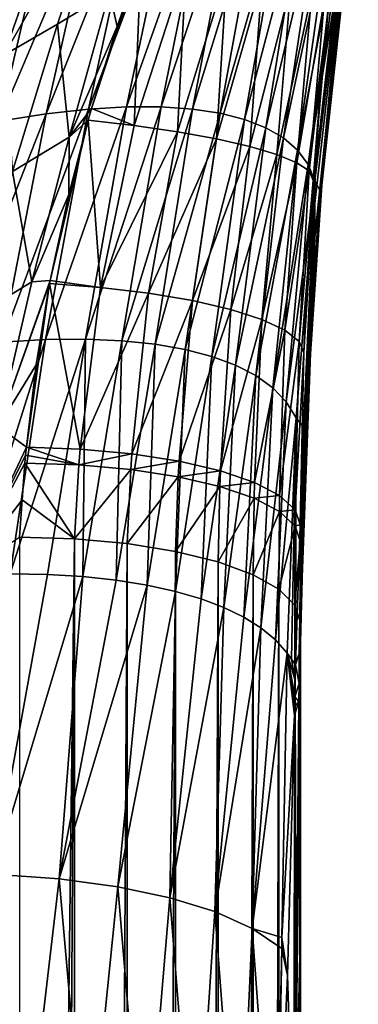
# Model space of a CAD drawing. Header units: metres. Extents: x -24 to 24, y -256 to 25.
# Tile 234 of 256: x 13.2 to 15.97, y -36.61 to -28.54. Entities that reach past the tile are written whole.
import ezdxf

# ---------------------------------------------------------------- set-up
doc = ezdxf.new("R2010")
doc.units = ezdxf.units.M
doc.layers.add('solid_DOMO_KURZ_SW0002', color=7, linetype='CONTINUOUS')

msp = doc.modelspace()

# ---------------------------------------------------------------- linework, layer by layer
at = {"layer": 'solid_DOMO_KURZ_SW0002'}
for points in [[(15.663651, -29.102755, 110.39447), (15.620671, -29.77413, 106.313698), (15.973425, -26.681051, 105.339165)], [(15.973296, -26.892738, 99.018066), (15.973425, -26.681051, 105.339165), (15.620671, -29.77413, 106.313698)], [(15.729502, -28.425167, 110.314873), (15.663651, -29.102755, 110.39447), (15.973425, -26.681051, 105.339165)], [(15.973296, -26.892738, 99.018066), (15.618294, -30.320919, 93.696793), (15.974493, -27.105139, 92.683571)], [(15.973296, -26.892738, 99.018066), (15.618719, -30.047113, 100.011688), (15.618294, -30.320919, 93.696793)], [(15.973296, -26.892738, 99.018066), (15.620671, -29.77413, 106.313698), (15.618719, -30.047113, 100.011688)], [(15.974493, -27.105139, 92.683571), (15.618294, -30.320919, 93.696793), (15.883802, -27.986761, 86.699066)], [(13.069028, -28.830837, 112.875786), (13.50995, -28.575216, 112.729675), (13.906211, -27.368437, 112.60257)], [(13.501295, -27.604366, 112.778107), (13.069028, -28.830837, 112.875786), (13.906211, -27.368437, 112.60257)], [(13.415183, -29.310951, 77.369209), (13.82725, -27.496456, 75.930573), (14.165113, -27.436039, 76.760521)], [(13.762165, -29.272196, 78.129776), (13.415183, -29.310951, 77.369209), (14.165113, -27.436039, 76.760521)], [(13.906211, -27.368437, 112.60257), (13.50995, -28.575216, 112.729675), (13.936904, -28.315283, 112.578659)], [(13.762165, -29.272196, 78.129776), (14.165113, -27.436039, 76.760521), (14.467843, -27.398216, 77.594536)], [(14.076101, -29.253597, 78.894958), (13.762165, -29.272196, 78.129776), (14.467843, -27.398216, 77.594536)], [(14.076101, -29.253597, 78.894958), (14.467843, -27.398216, 77.594536), (14.738413, -27.381641, 78.433907)], [(14.35966, -29.253883, 79.665977), (14.076101, -29.253597, 78.894958), (14.738413, -27.381641, 78.433907)], [(14.35966, -29.253883, 79.665977), (14.738413, -27.381641, 78.433907), (14.978955, -27.385122, 79.280182)], [(14.614726, -29.271917, 80.444275), (14.35966, -29.253883, 79.665977), (14.978955, -27.385122, 79.280182)], [(14.614726, -29.271917, 80.444275), (14.978955, -27.385122, 79.280182), (15.19072, -27.40777, 80.134949)], [(14.842355, -29.306852, 81.231308), (14.614726, -29.271917, 80.444275), (15.19072, -27.40777, 80.134949)], [(14.842355, -29.306852, 81.231308), (15.19072, -27.40777, 80.134949), (15.374146, -27.449072, 80.999695)], [(13.031764, -29.371094, 76.61248), (13.450484, -27.580769, 75.103882), (13.82725, -27.496456, 75.930573)], [(13.415183, -29.310951, 77.369209), (13.031764, -29.371094, 76.61248), (13.82725, -27.496456, 75.930573)], [(15.042839, -29.358187, 82.028435), (14.842355, -29.306852, 81.231308), (15.374146, -27.449072, 80.999695)], [(15.042839, -29.358187, 82.028435), (15.374146, -27.449072, 80.999695), (15.529058, -27.508816, 81.875755)], [(15.215892, -29.425705, 82.836845), (15.042839, -29.358187, 82.028435), (15.529058, -27.508816, 81.875755)], [(15.215892, -29.425705, 82.836845), (15.529058, -27.508816, 81.875755), (15.654857, -27.587027, 82.764267)], [(12.607859, -29.453661, 75.859451), (13.030319, -27.69006, 74.280388), (13.450484, -27.580769, 75.103882)], [(13.031764, -29.371094, 76.61248), (12.607859, -29.453661, 75.859451), (13.450484, -27.580769, 75.103882)], [(15.360842, -29.509413, 83.657539), (15.215892, -29.425705, 82.836845), (15.654857, -27.587027, 82.764267)], [(15.360842, -29.509413, 83.657539), (15.654857, -27.587027, 82.764267), (15.750728, -27.683886, 83.66613)], [(12.611904, -29.085352, 113.018166), (13.069028, -28.830837, 112.875786), (13.501295, -27.604366, 112.778107)], [(13.077944, -27.843172, 112.949379), (12.611904, -29.085352, 113.018166), (13.501295, -27.604366, 112.778107)], [(15.476829, -29.609467, 84.491302), (15.360842, -29.509413, 83.657539), (15.750728, -27.683886, 83.66613)], [(15.476829, -29.609467, 84.491302), (15.750728, -27.683886, 83.66613), (15.815845, -27.799654, 84.581955)], [(15.562998, -29.726112, 85.338638), (15.476829, -29.609467, 84.491302), (15.815845, -27.799654, 84.581955)], [(15.562998, -29.726112, 85.338638), (15.815845, -27.799654, 84.581955), (15.849254, -27.936859, 85.512848)], [(15.6187, -29.859615, 86.199768), (15.562998, -29.726112, 85.338638), (15.849254, -27.936859, 85.512848)], [(15.618294, -30.320919, 93.696793), (15.674984, -29.895096, 87.33802), (15.883802, -27.986761, 86.699066)], [(15.66319, -29.94356, 87.072037), (15.6187, -29.859615, 86.199768), (15.849254, -27.936859, 85.512848)], [(15.877647, -28.012825, 86.523544), (15.66319, -29.94356, 87.072037), (15.849254, -27.936859, 85.512848)], [(15.883802, -27.986761, 86.699066), (15.66319, -29.94356, 87.072037), (15.877647, -28.012825, 86.523544)], [(15.674984, -29.895096, 87.33802), (15.66319, -29.94356, 87.072037), (15.883802, -27.986761, 86.699066)], [(13.789071, -29.266981, 112.711121), (14.195414, -28.034601, 112.474548), (13.998776, -28.595594, 112.581223)], [(14.138922, -29.408096, 112.625496), (14.195414, -28.034601, 112.474548), (13.789071, -29.266981, 112.711121)], [(13.998776, -28.595594, 112.581223), (14.195414, -28.034601, 112.474548), (13.936904, -28.315283, 112.578659)], [(14.138922, -29.408096, 112.625496), (14.564315, -28.09095, 112.312057), (14.195414, -28.034601, 112.474548)], [(14.138922, -29.408096, 112.625496), (14.492442, -29.459488, 112.457794), (14.564315, -28.09095, 112.312057)], [(14.492442, -29.459488, 112.457794), (14.898426, -28.148861, 112.086456), (14.564315, -28.09095, 112.312057)], [(14.492442, -29.459488, 112.457794), (14.811152, -29.517427, 112.232391), (14.898426, -28.148861, 112.086456)], [(14.811152, -29.517427, 112.232391), (15.186908, -28.207552, 111.805), (14.898426, -28.148861, 112.086456)], [(14.811152, -29.517427, 112.232391), (15.085666, -29.580212, 111.955917), (15.186908, -28.207552, 111.805)], [(15.085666, -29.580212, 111.955917), (15.420712, -28.265186, 111.476532), (15.186908, -28.207552, 111.805)], [(13.50995, -28.575216, 112.729675), (13.604159, -29.502119, 112.781143), (13.936904, -28.315283, 112.578659)], [(13.998776, -28.595594, 112.581223), (13.936904, -28.315283, 112.578659), (13.604159, -29.502119, 112.781143)], [(15.085666, -29.580212, 111.955917), (15.307903, -29.64599, 111.636505), (15.420712, -28.265186, 111.476532)], [(15.307903, -29.64599, 111.636505), (15.592509, -28.319956, 111.111336), (15.420712, -28.265186, 111.476532)], [(15.307903, -29.64599, 111.636505), (15.471322, -29.71283, 111.283562), (15.592509, -28.319956, 111.111336)], [(15.471322, -29.71283, 111.283562), (15.696911, -28.370142, 110.720871), (15.592509, -28.319956, 111.111336)], [(15.471322, -29.71283, 111.283562), (15.57111, -29.778759, 110.907486), (15.696911, -28.370142, 110.720871)], [(15.57111, -29.778759, 110.907486), (15.729502, -28.425167, 110.314873), (15.696911, -28.370142, 110.720871)], [(15.57111, -29.778759, 110.907486), (15.60323, -29.858727, 110.505707), (15.729502, -28.425167, 110.314873)], [(15.729502, -28.425167, 110.314873), (15.60323, -29.858727, 110.505707), (15.663651, -29.102755, 110.39447)], [(13.069028, -28.830837, 112.875786), (13.139606, -29.785246, 112.909683), (13.50995, -28.575216, 112.729675)], [(13.50995, -28.575216, 112.729675), (13.139606, -29.785246, 112.909683), (13.604159, -29.502119, 112.781143)], [(13.789071, -29.266981, 112.711121), (13.998776, -28.595594, 112.581223), (13.604159, -29.502119, 112.781143)], [(15.663651, -29.102755, 110.39447), (15.60323, -29.858727, 110.505707), (15.620671, -29.77413, 106.313698)], [(13.05348, -31.183363, 78.764587), (13.415183, -29.310951, 77.369209), (13.762165, -29.272196, 78.129776)], [(13.411583, -31.161921, 79.459595), (13.05348, -31.183363, 78.764587), (13.762165, -29.272196, 78.129776)], [(13.411583, -31.161921, 79.459595), (13.762165, -29.272196, 78.129776), (14.076101, -29.253597, 78.894958)], [(13.738783, -31.158274, 80.159775), (13.411583, -31.161921, 79.459595), (14.076101, -29.253597, 78.894958)], [(13.761389, -29.36348, 112.73027), (13.789071, -29.266981, 112.711121), (13.604159, -29.502119, 112.781143)], [(13.738783, -31.158274, 80.159775), (14.076101, -29.253597, 78.894958), (14.35966, -29.253883, 79.665977)], [(14.037449, -31.17123, 80.86628), (13.738783, -31.158274, 80.159775), (14.35966, -29.253883, 79.665977)], [(14.138922, -29.408096, 112.625496), (13.789071, -29.266981, 112.711121), (13.761389, -29.36348, 112.73027)], [(14.037449, -31.17123, 80.86628), (14.35966, -29.253883, 79.665977), (14.614726, -29.271917, 80.444275)], [(14.309231, -31.19972, 81.580429), (14.037449, -31.17123, 80.86628), (14.614726, -29.271917, 80.444275)], [(14.309231, -31.19972, 81.580429), (14.614726, -29.271917, 80.444275), (14.842355, -29.306852, 81.231308)], [(12.661447, -31.223761, 78.074005), (13.031764, -29.371094, 76.61248), (13.415183, -29.310951, 77.369209)], [(13.05348, -31.183363, 78.764587), (12.661447, -31.223761, 78.074005), (13.415183, -29.310951, 77.369209)], [(13.448845, -30.67667, 113.012482), (13.761389, -29.36348, 112.73027), (13.601528, -29.971348, 112.85527)], [(13.860868, -30.734024, 112.945), (13.761389, -29.36348, 112.73027), (13.448845, -30.67667, 113.012482)], [(13.601528, -29.971348, 112.85527), (13.761389, -29.36348, 112.73027), (13.604159, -29.502119, 112.781143)], [(13.860868, -30.734024, 112.945), (14.138922, -29.408096, 112.625496), (13.761389, -29.36348, 112.73027)], [(14.555004, -31.242945, 82.303574), (14.309231, -31.19972, 81.580429), (14.842355, -29.306852, 81.231308)], [(14.555004, -31.242945, 82.303574), (14.842355, -29.306852, 81.231308), (15.042839, -29.358187, 82.028435)], [(14.774937, -31.300421, 83.036911), (14.555004, -31.242945, 82.303574), (15.042839, -29.358187, 82.028435)], [(14.774937, -31.300421, 83.036911), (15.042839, -29.358187, 82.028435), (15.215892, -29.425705, 82.836845)], [(13.860868, -30.734024, 112.945), (14.492442, -29.459488, 112.457794), (14.138922, -29.408096, 112.625496)], [(14.968655, -31.371933, 83.781502), (14.774937, -31.300421, 83.036911), (15.215892, -29.425705, 82.836845)], [(14.968655, -31.371933, 83.781502), (15.215892, -29.425705, 82.836845), (15.360842, -29.509413, 83.657539)], [(13.139606, -29.785246, 112.909683), (13.298803, -30.689356, 113.030434), (13.604159, -29.502119, 112.781143)], [(13.601528, -29.971348, 112.85527), (13.604159, -29.502119, 112.781143), (13.298803, -30.689356, 113.030434)], [(13.860868, -30.734024, 112.945), (14.256266, -30.781025, 112.797714), (14.492442, -29.459488, 112.457794)], [(14.256266, -30.781025, 112.797714), (14.811152, -29.517427, 112.232391), (14.492442, -29.459488, 112.457794)], [(14.256266, -30.781025, 112.797714), (14.616652, -30.841866, 112.581703), (14.811152, -29.517427, 112.232391)], [(14.616652, -30.841866, 112.581703), (15.085666, -29.580212, 111.955917), (14.811152, -29.517427, 112.232391)], [(15.135437, -31.457476, 84.538231), (14.968655, -31.371933, 83.781502), (15.360842, -29.509413, 83.657539)], [(15.135437, -31.457476, 84.538231), (15.360842, -29.509413, 83.657539), (15.476829, -29.609467, 84.491302)], [(14.616652, -30.841866, 112.581703), (14.929746, -30.914469, 112.304321), (15.085666, -29.580212, 111.955917)], [(14.929746, -30.914469, 112.304321), (15.307903, -29.64599, 111.636505), (15.085666, -29.580212, 111.955917)], [(15.274397, -31.557188, 85.307739), (15.135437, -31.457476, 84.538231), (15.476829, -29.609467, 84.491302)], [(15.274397, -31.557188, 85.307739), (15.476829, -29.609467, 84.491302), (15.562998, -29.726112, 85.338638)], [(14.929746, -30.914469, 112.304321), (15.184882, -30.996363, 111.975021), (15.307903, -29.64599, 111.636505)], [(15.184882, -30.996363, 111.975021), (15.471322, -29.71283, 111.283562), (15.307903, -29.64599, 111.636505)], [(15.184882, -30.996363, 111.975021), (15.373366, -31.084757, 111.605019), (15.471322, -29.71283, 111.283562)], [(15.384675, -31.671301, 86.090454), (15.274397, -31.557188, 85.307739), (15.562998, -29.726112, 85.338638)], [(15.373366, -31.084757, 111.605019), (15.57111, -29.778759, 110.907486), (15.471322, -29.71283, 111.283562)], [(15.373366, -31.084757, 111.605019), (15.488778, -31.17664, 111.206932), (15.57111, -29.778759, 110.907486)], [(15.384675, -31.671301, 86.090454), (15.562998, -29.726112, 85.338638), (15.6187, -29.859615, 86.199768)], [(15.488778, -31.17664, 111.206932), (15.60323, -29.858727, 110.505707), (15.57111, -29.778759, 110.907486)], [(15.499066, -32.677006, 111.153397), (15.497682, -32.881741, 107.301437), (15.620671, -29.77413, 106.313698)], [(15.618719, -30.047113, 100.011688), (15.620671, -29.77413, 106.313698), (15.497682, -32.881741, 107.301437)], [(15.527311, -31.26659, 110.782227), (15.499066, -32.677006, 111.153397), (15.620671, -29.77413, 106.313698)], [(15.542336, -30.903454, 110.70195), (15.527311, -31.26659, 110.782227), (15.620671, -29.77413, 106.313698)], [(15.60323, -29.858727, 110.505707), (15.542336, -30.903454, 110.70195), (15.620671, -29.77413, 106.313698)], [(13.139606, -29.785246, 112.909683), (12.796784, -30.9956, 113.144608), (13.298803, -30.689356, 113.030434)], [(15.465425, -31.803469, 86.887711), (15.384675, -31.671301, 86.090454), (15.6187, -29.859615, 86.199768)], [(15.525726, -31.880583, 87.603714), (15.465425, -31.803469, 86.887711), (15.6187, -29.859615, 86.199768)], [(15.488778, -31.17664, 111.206932), (15.527311, -31.26659, 110.782227), (15.60323, -29.858727, 110.505707)], [(15.66319, -29.94356, 87.072037), (15.525726, -31.880583, 87.603714), (15.6187, -29.859615, 86.199768)], [(15.60323, -29.858727, 110.505707), (15.527311, -31.26659, 110.782227), (15.542336, -30.903454, 110.70195)], [(15.674984, -29.895096, 87.33802), (15.525726, -31.880583, 87.603714), (15.66319, -29.94356, 87.072037)], [(15.548922, -31.766577, 87.985085), (15.525726, -31.880583, 87.603714), (15.674984, -29.895096, 87.33802)], [(15.618294, -30.320919, 93.696793), (15.548922, -31.766577, 87.985085), (15.674984, -29.895096, 87.33802)], [(13.448845, -30.67667, 113.012482), (13.601528, -29.971348, 112.85527), (13.298803, -30.689356, 113.030434)], [(15.618719, -30.047113, 100.011688), (15.497682, -32.881741, 107.301437), (15.496772, -33.216225, 101.013046)], [(15.618719, -30.047113, 100.011688), (15.496772, -33.216225, 101.013046), (15.496781, -33.269665, 100.008904)], [(15.496781, -33.269665, 100.008904), (15.497543, -33.550999, 94.724365), (15.618719, -30.047113, 100.011688)], [(15.618719, -30.047113, 100.011688), (15.497543, -33.550999, 94.724365), (15.618294, -30.320919, 93.696793)], [(15.618294, -30.320919, 93.696793), (15.497543, -33.550999, 94.724365), (15.548922, -31.766577, 87.985085)], [(12.796784, -30.9956, 113.144608), (13.021969, -31.874395, 113.327858), (13.298803, -30.689356, 113.030434)], [(13.448845, -30.67667, 113.012482), (13.298803, -30.689356, 113.030434), (13.021969, -31.874395, 113.327858)], [(13.443888, -30.702772, 113.018593), (13.448845, -30.67667, 113.012482), (13.021969, -31.874395, 113.327858)], [(13.333624, -31.369482, 113.183006), (13.443888, -30.702772, 113.018593), (13.021969, -31.874395, 113.327858)], [(13.25431, -32.043388, 113.366379), (13.443888, -30.702772, 113.018593), (13.333624, -31.369482, 113.183006)], [(13.695397, -32.059212, 113.315231), (13.443888, -30.702772, 113.018593), (13.25431, -32.043388, 113.366379)], [(13.860868, -30.734024, 112.945), (13.448845, -30.67667, 113.012482), (13.443888, -30.702772, 113.018593)], [(13.860868, -30.734024, 112.945), (13.443888, -30.702772, 113.018593), (13.695397, -32.059212, 113.315231)], [(13.860868, -30.734024, 112.945), (13.695397, -32.059212, 113.315231), (14.256266, -30.781025, 112.797714)], [(14.256266, -30.781025, 112.797714), (13.695397, -32.059212, 113.315231), (14.117961, -32.097824, 113.183418)], [(14.256266, -30.781025, 112.797714), (14.117961, -32.097824, 113.183418), (14.616652, -30.841866, 112.581703)], [(14.616652, -30.841866, 112.581703), (14.117961, -32.097824, 113.183418), (14.506232, -32.157787, 112.975876)], [(14.616652, -30.841866, 112.581703), (14.506232, -32.157787, 112.975876), (14.929746, -30.914469, 112.304321)], [(14.929746, -30.914469, 112.304321), (14.506232, -32.157787, 112.975876), (14.84572, -32.236858, 112.70034)], [(14.929746, -30.914469, 112.304321), (14.84572, -32.236858, 112.70034), (15.184882, -30.996363, 111.975021)], [(15.184882, -30.996363, 111.975021), (14.84572, -32.236858, 112.70034), (15.123755, -32.332092, 112.367096)], [(15.184882, -30.996363, 111.975021), (15.123755, -32.332092, 112.367096), (15.373366, -31.084757, 111.605019)], [(15.373366, -31.084757, 111.605019), (15.123755, -32.332092, 112.367096), (15.32996, -32.43993, 111.988579)], [(15.373366, -31.084757, 111.605019), (15.32996, -32.43993, 111.988579), (15.488778, -31.17664, 111.206932)], [(12.803263, -33.087254, 80.193054), (13.05348, -31.183363, 78.764587), (13.411583, -31.161921, 79.459595)], [(13.12254, -33.081005, 80.742439), (12.803263, -33.087254, 80.193054), (13.411583, -31.161921, 79.459595)], [(13.12254, -33.081005, 80.742439), (13.411583, -31.161921, 79.459595), (13.738783, -31.158274, 80.159775)], [(13.427674, -33.086685, 81.310448), (13.12254, -33.081005, 80.742439), (13.738783, -31.158274, 80.159775)], [(13.717711, -33.10434, 81.896523), (13.427674, -33.086685, 81.310448), (13.738783, -31.158274, 80.159775)], [(13.717711, -33.10434, 81.896523), (13.738783, -31.158274, 80.159775), (14.037449, -31.17123, 80.86628)], [(13.990653, -33.133732, 82.497963), (13.717711, -33.10434, 81.896523), (14.037449, -31.17123, 80.86628)], [(13.990653, -33.133732, 82.497963), (14.037449, -31.17123, 80.86628), (14.309231, -31.19972, 81.580429)], [(14.244273, -33.174347, 83.111046), (13.990653, -33.133732, 82.497963), (14.309231, -31.19972, 81.580429)], [(14.244273, -33.174347, 83.111046), (14.309231, -31.19972, 81.580429), (14.555004, -31.242945, 82.303574)], [(15.488778, -31.17664, 111.206932), (15.32996, -32.43993, 111.988579), (15.456639, -32.556351, 111.578918)], [(15.488778, -31.17664, 111.206932), (15.456639, -32.556351, 111.578918), (15.527311, -31.26659, 110.782227)], [(14.476714, -33.225552, 83.732231), (14.244273, -33.174347, 83.111046), (14.555004, -31.242945, 82.303574)], [(14.476714, -33.225552, 83.732231), (14.555004, -31.242945, 82.303574), (14.774937, -31.300421, 83.036911)], [(14.686515, -33.286659, 84.358177), (14.476714, -33.225552, 83.732231), (14.774937, -31.300421, 83.036911)], [(14.686515, -33.286659, 84.358177), (14.774937, -31.300421, 83.036911), (14.968655, -31.371933, 83.781502)], [(15.456639, -32.556351, 111.578918), (15.499066, -32.677006, 111.153397), (15.527311, -31.26659, 110.782227)], [(13.25431, -32.043388, 113.366379), (13.333624, -31.369482, 113.183006), (13.021969, -31.874395, 113.327858)], [(14.872942, -33.357071, 84.986824), (14.686515, -33.286659, 84.358177), (14.968655, -31.371933, 83.781502)], [(14.872942, -33.357071, 84.986824), (14.968655, -31.371933, 83.781502), (15.135437, -31.457476, 84.538231)], [(15.036247, -33.436592, 85.619019), (14.872942, -33.357071, 84.986824), (15.135437, -31.457476, 84.538231)], [(15.036247, -33.436592, 85.619019), (15.135437, -31.457476, 84.538231), (15.274397, -31.557188, 85.307739)], [(15.177011, -33.525448, 86.257637), (15.036247, -33.436592, 85.619019), (15.274397, -31.557188, 85.307739)], [(15.177011, -33.525448, 86.257637), (15.274397, -31.557188, 85.307739), (15.384675, -31.671301, 86.090454)], [(15.295463, -33.624043, 86.905266), (15.177011, -33.525448, 86.257637), (15.384675, -31.671301, 86.090454)], [(15.295463, -33.624043, 86.905266), (15.384675, -31.671301, 86.090454), (15.465425, -31.803469, 86.887711)], [(15.497543, -33.550999, 94.724365), (15.500433, -33.642303, 88.660011), (15.548922, -31.766577, 87.985085)], [(15.500433, -33.642303, 88.660011), (15.525726, -31.880583, 87.603714), (15.548922, -31.766577, 87.985085)], [(13.25431, -32.043388, 113.366379), (13.021969, -31.874395, 113.327858), (12.775338, -33.054337, 113.674194)], [(15.391617, -33.732895, 87.564224), (15.295463, -33.624043, 86.905266), (15.465425, -31.803469, 86.887711)], [(15.426569, -33.780506, 87.841156), (15.391617, -33.732895, 87.564224), (15.465425, -31.803469, 86.887711)], [(15.46036, -33.827892, 88.115578), (15.426569, -33.780506, 87.841156), (15.465425, -31.803469, 86.887711)], [(15.525726, -31.880583, 87.603714), (15.46036, -33.827892, 88.115578), (15.465425, -31.803469, 86.887711)], [(15.490281, -33.735355, 88.387184), (15.46036, -33.827892, 88.115578), (15.525726, -31.880583, 87.603714)], [(15.490281, -33.735355, 88.387184), (15.525726, -31.880583, 87.603714), (15.500433, -33.642303, 88.660011)], [(13.248285, -32.109104, 113.385231), (13.25431, -32.043388, 113.366379), (12.775338, -33.054337, 113.674194)], [(13.248285, -32.109104, 113.385231), (12.775338, -33.054337, 113.674194), (13.242541, -32.174934, 113.404289)], [(13.68512, -32.189281, 113.354744), (13.248285, -32.109104, 113.385231), (13.242541, -32.174934, 113.404289)], [(13.68512, -32.189281, 113.354744), (13.25431, -32.043388, 113.366379), (13.248285, -32.109104, 113.385231)], [(13.695397, -32.059212, 113.315231), (13.25431, -32.043388, 113.366379), (13.68512, -32.189281, 113.354744)], [(14.117961, -32.097824, 113.183418), (13.695397, -32.059212, 113.315231), (13.68512, -32.189281, 113.354744)], [(14.117961, -32.097824, 113.183418), (13.68512, -32.189281, 113.354744), (14.109449, -32.227058, 113.224159)], [(14.506232, -32.157787, 112.975876), (14.117961, -32.097824, 113.183418), (14.109449, -32.227058, 113.224159)], [(12.775338, -33.054337, 113.674194), (13.219021, -32.474365, 113.49321), (13.242541, -32.174934, 113.404289)], [(13.647672, -32.794815, 113.545998), (13.242541, -32.174934, 113.404289), (13.219021, -32.474365, 113.49321)], [(13.68512, -32.189281, 113.354744), (13.242541, -32.174934, 113.404289), (13.647672, -32.794815, 113.545998)], [(14.109449, -32.227058, 113.224159), (13.68512, -32.189281, 113.354744), (13.647672, -32.794815, 113.545998)], [(14.506232, -32.157787, 112.975876), (14.109449, -32.227058, 113.224159), (14.499603, -32.286858, 113.017426)], [(14.84572, -32.236858, 112.70034), (14.506232, -32.157787, 112.975876), (14.499603, -32.286858, 113.017426)], [(14.109449, -32.227058, 113.224159), (13.647672, -32.794815, 113.545998), (14.079251, -32.834206, 113.421104)], [(14.499603, -32.286858, 113.017426), (14.109449, -32.227058, 113.224159), (14.079251, -32.834206, 113.421104)], [(14.84572, -32.236858, 112.70034), (14.499603, -32.286858, 113.017426), (14.84094, -32.366428, 112.742294)], [(15.123755, -32.332092, 112.367096), (14.84572, -32.236858, 112.70034), (14.84094, -32.366428, 112.742294)], [(14.499603, -32.286858, 113.017426), (14.079251, -32.834206, 113.421104), (14.476976, -32.898163, 113.218292)], [(14.84094, -32.366428, 112.742294), (14.499603, -32.286858, 113.017426), (14.476976, -32.898163, 113.218292)], [(15.123755, -32.332092, 112.367096), (14.84094, -32.366428, 112.742294), (15.120648, -32.462788, 112.409111)], [(15.32996, -32.43993, 111.988579), (15.123755, -32.332092, 112.367096), (15.120648, -32.462788, 112.409111)], [(14.84094, -32.366428, 112.742294), (14.476976, -32.898163, 113.218292), (14.825555, -32.98423, 112.945351)], [(15.120648, -32.462788, 112.409111), (14.84094, -32.366428, 112.742294), (14.825555, -32.98423, 112.945351)], [(15.32996, -32.43993, 111.988579), (15.120648, -32.462788, 112.409111), (15.328231, -32.572315, 112.030365)], [(15.456639, -32.556351, 111.578918), (15.32996, -32.43993, 111.988579), (15.328231, -32.572315, 112.030365)], [(12.775338, -33.054337, 113.674194), (13.198834, -32.781502, 113.588173), (13.219021, -32.474365, 113.49321)], [(13.647672, -32.794815, 113.545998), (13.219021, -32.474365, 113.49321), (13.198834, -32.781502, 113.588173)], [(15.120648, -32.462788, 112.409111), (14.825555, -32.98423, 112.945351), (15.111582, -33.089096, 112.612785)], [(15.328231, -32.572315, 112.030365), (15.120648, -32.462788, 112.409111), (15.111582, -33.089096, 112.612785)], [(15.328231, -32.572315, 112.030365), (15.111582, -33.089096, 112.612785), (15.324061, -33.208733, 112.233376)], [(15.455897, -32.690907, 111.620277), (15.328231, -32.572315, 112.030365), (15.324061, -33.208733, 112.233376)], [(15.456639, -32.556351, 111.578918), (15.328231, -32.572315, 112.030365), (15.455897, -32.690907, 111.620277)], [(15.456639, -32.556351, 111.578918), (15.455897, -32.690907, 111.620277), (15.499066, -32.677006, 111.153397)], [(15.455897, -32.690907, 111.620277), (15.498857, -32.814106, 111.194229), (15.499066, -32.677006, 111.153397)], [(15.497544, -33.012203, 107.497688), (15.497682, -32.881741, 107.301437), (15.499066, -32.677006, 111.153397)], [(15.498911, -32.745411, 111.173676), (15.497544, -33.012203, 107.497688), (15.499066, -32.677006, 111.153397)], [(15.498911, -32.745411, 111.173676), (15.499066, -32.677006, 111.153397), (15.498857, -32.814106, 111.194229)], [(15.455897, -32.690907, 111.620277), (15.324061, -33.208733, 112.233376), (15.454821, -33.338531, 111.821709)], [(15.455897, -32.690907, 111.620277), (15.454821, -33.338531, 111.821709), (15.498857, -32.814106, 111.194229)], [(15.498911, -32.745411, 111.173676), (15.498857, -32.814106, 111.194229), (15.497544, -33.012203, 107.497688)], [(13.647672, -32.794815, 113.545998), (13.198834, -32.781502, 113.588173), (13.199216, -69.341866, 125.115608)], [(13.199216, -69.341866, 125.115608), (13.2, -106.862198, 136.945724), (13.647672, -32.794815, 113.545998)], [(13.647672, -32.794815, 113.545998), (13.2, -106.862198, 136.945724), (13.64808, -106.87545, 136.903702)], [(14.079251, -32.834206, 113.421104), (13.647672, -32.794815, 113.545998), (13.64808, -106.87545, 136.903702)], [(14.079251, -32.834206, 113.421104), (13.64808, -106.87545, 136.903702), (14.079637, -106.91478, 136.778961)], [(14.476976, -32.898163, 113.218292), (14.079251, -32.834206, 113.421104), (14.079637, -106.91478, 136.778961)], [(15.454821, -33.338531, 111.821709), (15.498834, -33.473507, 111.393631), (15.498857, -32.814106, 111.194229)], [(15.498844, -33.138489, 111.290169), (15.497544, -33.012203, 107.497688), (15.498857, -32.814106, 111.194229)], [(15.498844, -33.138489, 111.290169), (15.498857, -32.814106, 111.194229), (15.498834, -33.473507, 111.393631)], [(14.476976, -32.898163, 113.218292), (14.079637, -106.91478, 136.778961), (14.477508, -106.978699, 136.576233)], [(14.825555, -32.98423, 112.945351), (14.476976, -32.898163, 113.218292), (14.477508, -106.978699, 136.576233)], [(15.496809, -33.212154, 103.768677), (15.496772, -33.216225, 101.013046), (15.497682, -32.881741, 107.301437)], [(15.497544, -33.012203, 107.497688), (15.496809, -33.212154, 103.768677), (15.497682, -32.881741, 107.301437)], [(14.825555, -32.98423, 112.945351), (14.477508, -106.978699, 136.576233), (14.826134, -107.064713, 136.303452)], [(15.111582, -33.089096, 112.612785), (14.825555, -32.98423, 112.945351), (14.826134, -107.064713, 136.303452)], [(12.982252, -35.545067, 82.567574), (13.12254, -33.081005, 80.742439), (13.427674, -33.086685, 81.310448)], [(12.982252, -35.545067, 82.567574), (13.427674, -33.086685, 81.310448), (13.717711, -33.10434, 81.896523)], [(15.111582, -33.089096, 112.612785), (14.826134, -107.064713, 136.303452), (15.112327, -107.169556, 135.970917)], [(15.324061, -33.208733, 112.233376), (15.111582, -33.089096, 112.612785), (15.112327, -107.169556, 135.970917)], [(15.497196, -45.616333, 111.460312), (15.496809, -33.212154, 103.768677), (15.497544, -33.012203, 107.497688)], [(15.498834, -33.473507, 111.393631), (15.497196, -45.616333, 111.460312), (15.497544, -33.012203, 107.497688)], [(15.498844, -33.138489, 111.290169), (15.498834, -33.473507, 111.393631), (15.497544, -33.012203, 107.497688)], [(13.522438, -35.582699, 83.476265), (12.982252, -35.545067, 82.567574), (13.717711, -33.10434, 81.896523)], [(13.522438, -35.582699, 83.476265), (13.717711, -33.10434, 81.896523), (13.990653, -33.133732, 82.497963)], [(13.522438, -35.582699, 83.476265), (13.990653, -33.133732, 82.497963), (14.244273, -33.174347, 83.111046)], [(14.004969, -35.647472, 84.406349), (13.522438, -35.582699, 83.476265), (14.244273, -33.174347, 83.111046)], [(14.004969, -35.647472, 84.406349), (14.244273, -33.174347, 83.111046), (14.476714, -33.225552, 83.732231)], [(14.431053, -35.737144, 85.361717), (14.004969, -35.647472, 84.406349), (14.476714, -33.225552, 83.732231)], [(14.431053, -35.737144, 85.361717), (14.476714, -33.225552, 83.732231), (14.686515, -33.286659, 84.358177)], [(15.324061, -33.208733, 112.233376), (15.112327, -107.169556, 135.970917), (15.325088, -107.289268, 135.591232)], [(15.454821, -33.338531, 111.821709), (15.324061, -33.208733, 112.233376), (15.325088, -107.289268, 135.591232)], [(15.496359, -45.96434, 107.777145), (15.496667, -33.412876, 100.027222), (15.496809, -33.212154, 103.768677)], [(15.497196, -45.616333, 111.460312), (15.496359, -45.96434, 107.777145), (15.496809, -33.212154, 103.768677)], [(15.496809, -33.212154, 103.768677), (15.496667, -33.412876, 100.027222), (15.496772, -33.216225, 101.013046)], [(15.496667, -33.412876, 100.027222), (15.496781, -33.269665, 100.008904), (15.496772, -33.216225, 101.013046)], [(14.431053, -35.737144, 85.361717), (14.686515, -33.286659, 84.358177), (14.872942, -33.357071, 84.986824)], [(15.496667, -33.412876, 100.027222), (15.49712, -33.613026, 96.298309), (15.496781, -33.269665, 100.008904)], [(15.49712, -33.613026, 96.298309), (15.497543, -33.550999, 94.724365), (15.496781, -33.269665, 100.008904)], [(14.798924, -35.85091, 86.345375), (14.431053, -35.737144, 85.361717), (14.872942, -33.357071, 84.986824)], [(14.798924, -35.85091, 86.345375), (14.872942, -33.357071, 84.986824), (15.036247, -33.436592, 85.619019)], [(15.454821, -33.338531, 111.821709), (15.325088, -107.289268, 135.591232), (15.45589, -107.419022, 135.179718)], [(15.454821, -33.338531, 111.821709), (15.500001, -107.553825, 134.752182), (15.49995, -98.041351, 131.752792)], [(15.454821, -33.338531, 111.821709), (15.45589, -107.419022, 135.179718), (15.500001, -107.553825, 134.752182)], [(15.454821, -33.338531, 111.821709), (15.49995, -98.041351, 131.752792), (15.499776, -88.598763, 128.775421)], [(15.454821, -33.338531, 111.821709), (15.499776, -88.598763, 128.775421), (15.499515, -79.225655, 125.819901)], [(15.454821, -33.338531, 111.821709), (15.499515, -79.225655, 125.819901), (15.499217, -69.919472, 122.885376)], [(15.454821, -33.338531, 111.821709), (15.499217, -69.919472, 122.885376), (15.498863, -57.628433, 119.009705)], [(15.454821, -33.338531, 111.821709), (15.498863, -57.628433, 119.009705), (15.498693, -45.481022, 115.17955)], [(15.454821, -33.338531, 111.821709), (15.498693, -45.481022, 115.17955), (15.498834, -33.473507, 111.393631)], [(14.798924, -35.85091, 86.345375), (15.036247, -33.436592, 85.619019), (15.177011, -33.525448, 86.257637)], [(15.496198, -46.312748, 104.090355), (15.49712, -33.613026, 96.298309), (15.496667, -33.412876, 100.027222)], [(15.496359, -45.96434, 107.777145), (15.496198, -46.312748, 104.090355), (15.496667, -33.412876, 100.027222)], [(15.498834, -33.473507, 111.393631), (15.498693, -45.481022, 115.17955), (15.497196, -45.616333, 111.460312)], [(15.105381, -35.988976, 87.359291), (14.798924, -35.85091, 86.345375), (15.177011, -33.525448, 86.257637)], [(15.105381, -35.988976, 87.359291), (15.177011, -33.525448, 86.257637), (15.295463, -33.624043, 86.905266)], [(15.49712, -33.613026, 96.298309), (15.498175, -33.813976, 92.556244), (15.497543, -33.550999, 94.724365)], [(15.497543, -33.550999, 94.724365), (15.499997, -33.755478, 88.703003), (15.500433, -33.642303, 88.660011)], [(15.497543, -33.550999, 94.724365), (15.499844, -33.869289, 88.748802), (15.499997, -33.755478, 88.703003)], [(15.499839, -33.942406, 88.776833), (15.499844, -33.869289, 88.748802), (15.497543, -33.550999, 94.724365)], [(15.499835, -34.015518, 88.804878), (15.499839, -33.942406, 88.776833), (15.497543, -33.550999, 94.724365)], [(15.498175, -33.813976, 92.556244), (15.499835, -34.015518, 88.804878), (15.497543, -33.550999, 94.724365)], [(15.105381, -35.988976, 87.359291), (15.295463, -33.624043, 86.905266), (15.391617, -33.732895, 87.564224)], [(15.48864, -33.979519, 88.460411), (15.500433, -33.642303, 88.660011), (15.499997, -33.755478, 88.703003)], [(15.490281, -33.735355, 88.387184), (15.500433, -33.642303, 88.660011), (15.48864, -33.979519, 88.460411)], [(15.496198, -46.312748, 104.090355), (15.496717, -46.66151, 100.399956), (15.49712, -33.613026, 96.298309)], [(15.496717, -46.66151, 100.399956), (15.498175, -33.813976, 92.556244), (15.49712, -33.613026, 96.298309)], [(15.349026, -36.062469, 88.373215), (15.105381, -35.988976, 87.359291), (15.391617, -33.732895, 87.564224)], [(15.45173, -34.24321, 88.210907), (15.349026, -36.062469, 88.373215), (15.391617, -33.732895, 87.564224)], [(15.457465, -33.956787, 88.142776), (15.391617, -33.732895, 87.564224), (15.426569, -33.780506, 87.841156)], [(15.453268, -34.166168, 88.192253), (15.45173, -34.24321, 88.210907), (15.391617, -33.732895, 87.564224)], [(15.454773, -34.089157, 88.173576), (15.453268, -34.166168, 88.192253), (15.391617, -33.732895, 87.564224)], [(15.457465, -33.956787, 88.142776), (15.454773, -34.089157, 88.173576), (15.391617, -33.732895, 87.564224)], [(15.457465, -33.956787, 88.142776), (15.426569, -33.780506, 87.841156), (15.46036, -33.827892, 88.115578)], [(15.490281, -33.735355, 88.387184), (15.48864, -33.979519, 88.460411), (15.46036, -33.827892, 88.115578)], [(15.48864, -33.979519, 88.460411), (15.499997, -33.755478, 88.703003), (15.499844, -33.869289, 88.748802)], [(15.496717, -46.66151, 100.399956), (15.497922, -47.01067, 96.705978), (15.498175, -33.813976, 92.556244)], [(15.497922, -47.01067, 96.705978), (15.499835, -34.015518, 88.804878), (15.498175, -33.813976, 92.556244)], [(15.457465, -33.956787, 88.142776), (15.46036, -33.827892, 88.115578), (15.454773, -34.089157, 88.173576)], [(15.48864, -33.979519, 88.460411), (15.454773, -34.089157, 88.173576), (15.46036, -33.827892, 88.115578)], [(15.487877, -34.129692, 88.507042), (15.499844, -33.869289, 88.748802), (15.499839, -33.942406, 88.776833)], [(15.48864, -33.979519, 88.460411), (15.499844, -33.869289, 88.748802), (15.487877, -34.129692, 88.507042)], [(15.487877, -34.129692, 88.507042), (15.499839, -33.942406, 88.776833), (15.499835, -34.015518, 88.804878)], [(15.451242, -38.163288, 89.753609), (15.499835, -34.015518, 88.804878), (15.499751, -35.965607, 89.563263)], [(15.487877, -34.129692, 88.507042), (15.499835, -34.015518, 88.804878), (15.451242, -38.163288, 89.753609)], [(15.48864, -33.979519, 88.460411), (15.487877, -34.129692, 88.507042), (15.454773, -34.089157, 88.173576)], [(15.499751, -35.965607, 89.563263), (15.499835, -34.015518, 88.804878), (15.497922, -47.01067, 96.705978)], [(15.487877, -34.129692, 88.507042), (15.451242, -38.163288, 89.753609), (15.45173, -34.24321, 88.210907)], [(15.487877, -34.129692, 88.507042), (15.45173, -34.24321, 88.210907), (15.453268, -34.166168, 88.192253)], [(15.487877, -34.129692, 88.507042), (15.453268, -34.166168, 88.192253), (15.454773, -34.089157, 88.173576)], [(15.393889, -36.374184, 88.7146), (15.349026, -36.062469, 88.373215), (15.45173, -34.24321, 88.210907)], [(15.451242, -38.163288, 89.753609), (15.393889, -36.374184, 88.7146), (15.45173, -34.24321, 88.210907)], [(13.229404, -38.101772, 84.78997), (12.656467, -38.067886, 83.984146), (12.982252, -35.545067, 82.567574)], [(13.229404, -38.101772, 84.78997), (12.982252, -35.545067, 82.567574), (13.522438, -35.582699, 83.476265)], [(13.750098, -38.156929, 85.618103), (13.229404, -38.101772, 84.78997), (13.522438, -35.582699, 83.476265)], [(13.750098, -38.156929, 85.618103), (13.522438, -35.582699, 83.476265), (14.004969, -35.647472, 84.406349)], [(14.219302, -38.231377, 86.471794), (13.750098, -38.156929, 85.618103), (14.004969, -35.647472, 84.406349)], [(14.219302, -38.231377, 86.471794), (14.004969, -35.647472, 84.406349), (14.431053, -35.737144, 85.361717)], [(14.635178, -38.324383, 87.35347), (14.219302, -38.231377, 86.471794), (14.431053, -35.737144, 85.361717)], [(14.635178, -38.324383, 87.35347), (14.431053, -35.737144, 85.361717), (14.798924, -35.85091, 86.345375)], [(14.994656, -38.436131, 88.26458), (14.635178, -38.324383, 87.35347), (14.798924, -35.85091, 86.345375)], [(14.994656, -38.436131, 88.26458), (14.798924, -35.85091, 86.345375), (15.105381, -35.988976, 87.359291)], [(15.294295, -38.573395, 89.2061), (14.994656, -38.436131, 88.26458), (15.105381, -35.988976, 87.359291)], [(15.349026, -36.062469, 88.373215), (15.347386, -36.152004, 88.404144), (15.105381, -35.988976, 87.359291)], [(15.294295, -38.573395, 89.2061), (15.105381, -35.988976, 87.359291), (15.347386, -36.152004, 88.404144)], [(15.451242, -38.163288, 89.753609), (15.499751, -35.965607, 89.563263), (15.499653, -37.924232, 90.345367)], [(15.499653, -37.924232, 90.345367), (15.499751, -35.965607, 89.563263), (15.497922, -47.01067, 96.705978)], [(15.393889, -36.374184, 88.7146), (15.347386, -36.152004, 88.404144), (15.349026, -36.062469, 88.373215)], [(15.306389, -38.396839, 89.175461), (15.294295, -38.573395, 89.2061), (15.347386, -36.152004, 88.404144)], [(15.393889, -36.374184, 88.7146), (15.306389, -38.396839, 89.175461), (15.347386, -36.152004, 88.404144)], [(15.451242, -38.163288, 89.753609), (15.306389, -38.396839, 89.175461), (15.393889, -36.374184, 88.7146)]]:
    msp.add_3dface(points, dxfattribs=at)

doc.saveas('drawing.dxf')
